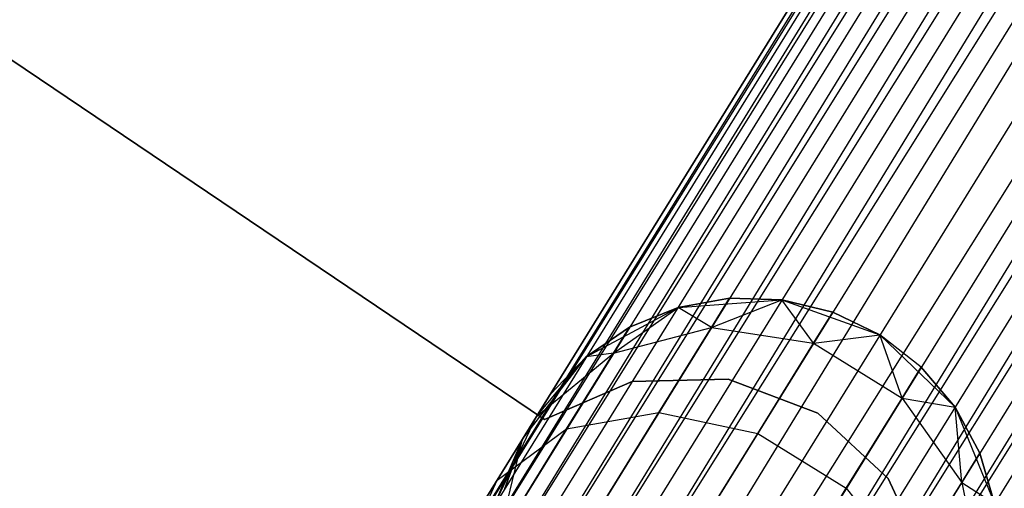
# Model space of a CAD drawing. Extents: x -102 to 102, y -101 to 102.
# Tile 88 of 256: x -34.71 to -30.78, y -51.19 to -49.32. Entities that reach past the tile are written whole.
import ezdxf

# ---------------------------------------------------------------- set-up
doc = ezdxf.new("R2010")
doc.units = 0
doc.header["$LTSCALE"] = 25.4
doc.layers.get('0').update_dxf_attribs({"linetype": 'CONTINUOUS'})

# ---------------------------------------------------------------- blocks, each defined once
blk = doc.blocks.new('NL2500011659_STL')
at = {"color": 0}
for p, q in [((-43.2726, -68.0589, -7.3955), (-23.5941, -36.277, -7.6045)), ((-23.5941, -36.277, -7.3955), (-43.2726, -68.0589, -7.3955)), ((-43.2726, -68.0589, -7.3955), (-23.5941, -36.277, -7.6045)), ((-23.5941, -36.277, -7.3955), (-43.2726, -68.0589, -7.3955)), ((-23.5941, -36.277, -7.6045), (-43.2357, -68.0818, -7.809)), ((-23.5941, -36.277, -7.6045), (-43.2357, -68.0818, -7.809)), ((-23.5571, -36.2999, -7.191), (-43.2726, -68.0589, -7.3955)), ((-23.5571, -36.2999, -7.191), (-43.2726, -68.0589, -7.3955)), ((-23.5571, -36.2999, -7.809), (-43.2357, -68.0818, -7.809)), ((-23.5571, -36.2999, -7.809), (-43.2357, -68.0818, -7.809)), ((-43.1634, -68.1266, -7), (-23.5571, -36.2999, -7.191)), ((-43.1634, -68.1266, -7), (-23.5571, -36.2999, -7.191)), ((-43.2357, -68.0818, -7.809), (-23.4848, -36.3446, -8)), ((-43.2357, -68.0818, -7.809), (-23.4848, -36.3446, -8)), ((-23.4848, -36.3446, -7), (-43.1634, -68.1266, -7)), ((-23.4848, -36.3446, -7), (-43.1634, -68.1266, -7)), ((-23.4848, -36.3446, -8), (-43.0589, -68.1912, -8.1691)), ((-23.4848, -36.3446, -8), (-43.0589, -68.1912, -8.1691)), ((-23.3804, -36.4093, -6.8309), (-43.1634, -68.1266, -7)), ((-23.3804, -36.4093, -6.8309), (-43.1634, -68.1266, -7)), ((-23.3804, -36.4093, -8.1691), (-43.0589, -68.1912, -8.1691)), ((-23.3804, -36.4093, -8.1691), (-43.0589, -68.1912, -8.1691)), ((-42.9268, -68.273, -6.691), (-23.3804, -36.4093, -6.8309)), ((-42.9268, -68.273, -6.691), (-23.3804, -36.4093, -6.8309)), ((-43.0589, -68.1912, -8.1691), (-23.2483, -36.4911, -8.309)), ((-43.0589, -68.1912, -8.1691), (-23.2483, -36.4911, -8.309)), ((-23.2483, -36.4911, -6.691), (-42.9268, -68.273, -6.691)), ((-23.2483, -36.4911, -6.691), (-42.9268, -68.273, -6.691)), ((-23.2483, -36.4911, -8.309), (-42.7729, -68.3683, -8.4135)), ((-23.2483, -36.4911, -8.309), (-42.7729, -68.3683, -8.4135)), ((-23.0943, -36.5864, -6.5865), (-42.9268, -68.273, -6.691)), ((-23.0943, -36.5864, -6.5865), (-42.9268, -68.273, -6.691)), ((-23.0943, -36.5864, -8.4135), (-42.7729, -68.3683, -8.4135)), ((-23.0943, -36.5864, -8.4135), (-42.7729, -68.3683, -8.4135)), ((-42.6038, -68.473, -6.5218), (-23.0943, -36.5864, -6.5865)), ((-42.6038, -68.473, -6.5218), (-23.0943, -36.5864, -6.5865)), ((-42.7729, -68.3683, -8.4135), (-22.9253, -36.6911, -8.4782)), ((-42.7729, -68.3683, -8.4135), (-22.9253, -36.6911, -8.4782)), ((-22.9253, -36.6911, -6.5218), (-42.6038, -68.473, -6.5218)), ((-22.9253, -36.6911, -6.5218), (-42.6038, -68.473, -6.5218)), ((-22.9253, -36.6911, -8.4782), (-42.4271, -68.5825, -8.5)), ((-22.9253, -36.6911, -8.4782), (-42.4271, -68.5825, -8.5)), ((-22.7485, -36.8005, -6.5), (-42.4271, -68.5825, -6.5)), ((-22.7485, -36.8005, -6.5), (-42.4271, -68.5825, -6.5)), ((-22.7485, -36.8005, -8.5), (-42.4271, -68.5825, -8.5)), ((-22.7485, -36.8005, -8.5), (-42.4271, -68.5825, -8.5)), ((-22.5718, -36.91, -8.4782), (-42.4271, -68.5825, -8.5)), ((-22.5718, -36.91, -8.4782), (-42.4271, -68.5825, -8.5)), ((-22.5718, -36.91, -6.5218), (-42.2503, -68.6919, -6.5218)), ((-22.5718, -36.91, -6.5218), (-42.2503, -68.6919, -6.5218)), ((-22.5718, -36.91, -8.4782), (-42.0813, -68.7966, -8.4135)), ((-22.5718, -36.91, -8.4782), (-42.0813, -68.7966, -8.4135)), ((-22.4027, -37.0146, -6.5865), (-42.2503, -68.6919, -6.5218)), ((-22.4027, -37.0146, -6.5865), (-42.2503, -68.6919, -6.5218)), ((-22.4027, -37.0146, -8.4135), (-42.0813, -68.7966, -8.4135)), ((-22.4027, -37.0146, -8.4135), (-42.0813, -68.7966, -8.4135)), ((-41.9273, -68.8919, -6.691), (-22.4027, -37.0146, -6.5865)), ((-41.9273, -68.8919, -6.691), (-22.4027, -37.0146, -6.5865)), ((-42.0813, -68.7966, -8.4135), (-22.2488, -37.1099, -8.309)), ((-42.0813, -68.7966, -8.4135), (-22.2488, -37.1099, -8.309)), ((-22.2488, -37.1099, -6.691), (-41.9273, -68.8919, -6.691)), ((-22.2488, -37.1099, -6.691), (-41.9273, -68.8919, -6.691)), ((-22.2488, -37.1099, -8.309), (-41.7952, -68.9737, -8.1691)), ((-22.2488, -37.1099, -8.309), (-41.7952, -68.9737, -8.1691)), ((-22.1167, -37.1917, -6.8309), (-41.9273, -68.8919, -6.691)), ((-22.1167, -37.1917, -6.8309), (-41.9273, -68.8919, -6.691)), ((-22.1167, -37.1917, -8.1691), (-41.7952, -68.9737, -8.1691)), ((-22.1167, -37.1917, -8.1691), (-41.7952, -68.9737, -8.1691)), ((-32.6167, -50.911, -312), (-34.9463, -49.3401, -312)), ((-34.9463, -49.3401, -314), (-32.6167, -50.911, -314)), ((-34.9463, -49.3401, -314), (-32.6167, -50.911, -314)), ((-32.6167, -50.911, -312), (-34.9463, -49.3401, -312)), ((-31.877, -50.427, -309.5), (-32.0827, -50.4641, -309.5)), ((-32.0827, -50.4641, -314), (-31.877, -50.427, -309.5)), ((-31.877, -50.427, -309.5), (-32.0827, -50.4641, -309.5)), ((-32.0827, -50.4641, -314), (-31.877, -50.427, -309.5)), ((-32.0827, -50.4641, -314), (-31.6681, -50.4334, -314)), ((-32.0827, -50.4641, -314), (-31.6681, -50.4334, -314)), ((-31.9494, -50.5439, -308.632), (-31.877, -50.427, -309.5)), ((-31.9494, -50.5439, -308.632), (-31.877, -50.427, -309.5)), ((-31.9494, -50.5439, -308.632), (-31.6681, -50.4334, -309.5)), ((-31.9494, -50.5439, -308.632), (-31.6681, -50.4334, -309.5)), ((-31.6681, -50.4334, -309.5), (-31.877, -50.427, -309.5)), ((-31.877, -50.427, -309.5), (-31.6681, -50.4334, -314)), ((-31.877, -50.427, -309.5), (-31.6681, -50.4334, -314)), ((-31.6681, -50.4334, -309.5), (-31.877, -50.427, -309.5)), ((-31.6681, -50.4334, -314), (-31.2767, -50.574, -314)), ((-31.5417, -50.6071, -308.5797), (-31.6681, -50.4334, -309.5)), ((-31.5417, -50.6071, -308.5797), (-31.6681, -50.4334, -309.5)), ((-31.465, -50.4832, -309.5), (-31.6681, -50.4334, -309.5)), ((-31.6681, -50.4334, -314), (-31.2767, -50.574, -314)), ((-31.6681, -50.4334, -314), (-31.465, -50.4832, -309.5)), ((-31.6681, -50.4334, -309.5), (-31.6681, -50.4334, -314)), ((-31.6681, -50.4334, -309.5), (-31.6681, -50.4334, -314)), ((-31.465, -50.4832, -309.5), (-31.6681, -50.4334, -309.5)), ((-31.6681, -50.4334, -314), (-31.465, -50.4832, -309.5)), ((-32.4491, -50.6609, -314), (-32.0827, -50.4641, -314)), ((-32.4491, -50.6609, -314), (-32.0827, -50.4641, -314)), ((-32.3407, -50.6473, -308.7274), (-32.0827, -50.4641, -309.5)), ((-32.3407, -50.6473, -308.7274), (-32.0827, -50.4641, -309.5)), ((-32.0827, -50.4641, -309.5), (-32.2763, -50.5432, -309.5)), ((-32.2763, -50.5432, -309.5), (-32.0827, -50.4641, -314)), ((-32.2763, -50.5432, -309.5), (-32.0827, -50.4641, -314)), ((-32.0827, -50.4641, -309.5), (-32.2763, -50.5432, -309.5)), ((-31.9494, -50.5439, -308.632), (-32.0827, -50.4641, -309.5)), ((-31.9494, -50.5439, -308.632), (-32.0827, -50.4641, -309.5)), ((-32.0827, -50.4641, -309.5), (-32.0827, -50.4641, -314)), ((-32.0827, -50.4641, -309.5), (-32.0827, -50.4641, -314)), ((-31.5417, -50.6071, -308.5797), (-31.465, -50.4832, -309.5)), ((-31.5417, -50.6071, -308.5797), (-31.465, -50.4832, -309.5)), ((-31.2767, -50.574, -309.5), (-31.465, -50.4832, -309.5)), ((-31.465, -50.4832, -309.5), (-31.2767, -50.574, -314)), ((-31.2767, -50.574, -309.5), (-31.465, -50.4832, -309.5)), ((-31.465, -50.4832, -309.5), (-31.2767, -50.574, -314)), ((-32.2763, -50.5432, -309.5), (-32.4491, -50.6609, -309.5)), ((-32.4491, -50.6609, -314), (-32.2763, -50.5432, -309.5)), ((-32.2763, -50.5432, -309.5), (-32.4491, -50.6609, -309.5)), ((-32.4491, -50.6609, -314), (-32.2763, -50.5432, -309.5)), ((-32.3407, -50.6473, -308.7274), (-32.2763, -50.5432, -309.5)), ((-32.3407, -50.6473, -308.7274), (-32.2763, -50.5432, -309.5)), ((-32.3407, -50.6473, -308.7274), (-31.9494, -50.5439, -308.632)), ((-32.3407, -50.6473, -308.7274), (-31.9494, -50.5439, -308.632)), ((-32.1594, -50.8831, -307.8489), (-31.9494, -50.5439, -308.632)), ((-32.1594, -50.8831, -307.8489), (-31.9494, -50.5439, -308.632)), ((-31.9494, -50.5439, -308.632), (-31.5417, -50.6071, -308.5797)), ((-31.9494, -50.5439, -308.632), (-31.5417, -50.6071, -308.5797)), ((-31.5417, -50.6071, -308.5797), (-31.2767, -50.574, -309.5)), ((-31.5417, -50.6071, -308.5797), (-31.2767, -50.574, -309.5)), ((-31.2767, -50.574, -314), (-30.9764, -50.8617, -314)), ((-31.1882, -50.826, -308.5797), (-31.2767, -50.574, -309.5)), ((-31.1882, -50.826, -308.5797), (-31.2767, -50.574, -309.5)), ((-31.1115, -50.7021, -309.5), (-31.2767, -50.574, -309.5)), ((-31.2767, -50.574, -309.5), (-31.2767, -50.574, -314)), ((-31.2767, -50.574, -309.5), (-31.2767, -50.574, -314)), ((-31.1115, -50.7021, -309.5), (-31.2767, -50.574, -309.5)), ((-31.1115, -50.7021, -309.5), (-31.2767, -50.574, -314)), ((-31.1115, -50.7021, -309.5), (-31.2767, -50.574, -314)), ((-31.2767, -50.574, -314), (-30.9764, -50.8617, -314)), ((-31.7644, -50.9667, -307.7495), (-31.5417, -50.6071, -308.5797)), ((-31.7644, -50.9667, -307.7495), (-31.5417, -50.6071, -308.5797)), ((-31.5417, -50.6071, -308.5797), (-31.1882, -50.826, -308.5797)), ((-31.5417, -50.6071, -308.5797), (-31.1882, -50.826, -308.5797)), ((-32.7038, -50.9896, -314), (-32.4491, -50.6609, -314)), ((-32.7038, -50.9896, -314), (-32.4491, -50.6609, -314)), ((-32.6479, -50.8994, -308.8497), (-32.3407, -50.6473, -308.7274)), ((-32.6479, -50.8994, -308.8497), (-32.3407, -50.6473, -308.7274)), ((-32.6479, -50.8994, -308.8497), (-32.4491, -50.6609, -309.5)), ((-32.6479, -50.8994, -308.8497), (-32.4491, -50.6609, -309.5)), ((-32.4491, -50.6609, -309.5), (-32.5937, -50.8118, -309.5)), ((-32.5937, -50.8118, -309.5), (-32.4491, -50.6609, -314)), ((-32.5937, -50.8118, -309.5), (-32.4491, -50.6609, -314)), ((-32.4491, -50.6609, -309.5), (-32.5937, -50.8118, -309.5)), ((-32.5276, -50.9492, -308.0305), (-32.3407, -50.6473, -308.7274)), ((-32.5276, -50.9492, -308.0305), (-32.3407, -50.6473, -308.7274)), ((-32.3407, -50.6473, -308.7274), (-32.4491, -50.6609, -309.5)), ((-32.3407, -50.6473, -308.7274), (-32.4491, -50.6609, -309.5)), ((-32.4491, -50.6609, -309.5), (-32.4491, -50.6609, -314)), ((-32.4491, -50.6609, -309.5), (-32.4491, -50.6609, -314)), ((-31.1882, -50.826, -308.5797), (-31.1115, -50.7021, -309.5)), ((-31.1882, -50.826, -308.5797), (-31.1115, -50.7021, -309.5)), ((-30.9764, -50.8617, -309.5), (-31.1115, -50.7021, -309.5)), ((-31.1115, -50.7021, -309.5), (-30.9764, -50.8617, -314)), ((-31.1115, -50.7021, -309.5), (-30.9764, -50.8617, -314)), ((-30.9764, -50.8617, -309.5), (-31.1115, -50.7021, -309.5)), ((-31.8828, -50.7506, -312), (-32.2654, -50.7593, -312)), ((-32.2654, -50.7593, -314), (-31.8828, -50.7506, -314)), ((-32.2654, -50.7593, -314), (-31.8828, -50.7506, -314)), ((-31.8828, -50.7506, -312), (-32.2654, -50.7593, -312)), ((-31.525, -50.8863, -312), (-31.8828, -50.7506, -312)), ((-31.8828, -50.7506, -312), (-31.8828, -50.7506, -314)), ((-31.8828, -50.7506, -314), (-31.525, -50.8863, -314)), ((-31.8828, -50.7506, -312), (-31.8828, -50.7506, -314)), ((-31.8828, -50.7506, -314), (-31.525, -50.8863, -314)), ((-31.525, -50.8863, -312), (-31.8828, -50.7506, -312)), ((-32.2654, -50.7593, -312), (-32.6167, -50.911, -312)), ((-32.6167, -50.911, -314), (-32.2654, -50.7593, -314)), ((-32.6167, -50.911, -314), (-32.2654, -50.7593, -314)), ((-32.2654, -50.7593, -312), (-32.6167, -50.911, -312)), ((-32.2654, -50.7593, -312), (-32.2654, -50.7593, -314)), ((-32.2654, -50.7593, -312), (-32.2654, -50.7593, -314)), ((-32.7038, -50.9896, -314), (-32.5937, -50.8118, -309.5)), ((-32.7038, -50.9896, -314), (-32.5937, -50.8118, -309.5)), ((-32.6479, -50.8994, -308.8497), (-32.5937, -50.8118, -309.5)), ((-32.6479, -50.8994, -308.8497), (-32.5937, -50.8118, -309.5)), ((-31.4109, -51.1856, -307.7495), (-31.1882, -50.826, -308.5797)), ((-31.4109, -51.1856, -307.7495), (-31.1882, -50.826, -308.5797)), ((-31.1882, -50.826, -308.5797), (-30.9764, -50.8617, -309.5)), ((-31.1882, -50.826, -308.5797), (-30.9764, -50.8617, -309.5)), ((-31.1882, -50.826, -308.5797), (-30.9499, -51.1627, -308.632)), ((-31.1882, -50.826, -308.5797), (-30.9499, -51.1627, -308.632)), ((-30.9764, -50.8617, -314), (-30.8191, -51.2466, -314)), ((-30.9499, -51.1627, -308.632), (-30.9764, -50.8617, -309.5)), ((-30.9499, -51.1627, -308.632), (-30.9764, -50.8617, -309.5)), ((-30.8775, -51.0458, -309.5), (-30.9764, -50.8617, -309.5)), ((-30.9764, -50.8617, -314), (-30.8775, -51.0458, -309.5)), ((-30.9764, -50.8617, -314), (-30.8191, -51.2466, -314)), ((-30.9764, -50.8617, -309.5), (-30.9764, -50.8617, -314)), ((-30.9764, -50.8617, -309.5), (-30.9764, -50.8617, -314)), ((-30.8775, -51.0458, -309.5), (-30.9764, -50.8617, -309.5)), ((-30.9764, -50.8617, -314), (-30.8775, -51.0458, -309.5)), ((-32.818, -51.2567, -308.9774), (-32.6479, -50.8994, -308.8497)), ((-32.818, -51.2567, -308.9774), (-32.6479, -50.8994, -308.8497)), ((-32.8053, -51.1536, -308.263), (-32.6479, -50.8994, -308.8497)), ((-32.8053, -51.1536, -308.263), (-32.6479, -50.8994, -308.8497)), ((-32.6479, -50.8994, -308.8497), (-32.7038, -50.9896, -309.5)), ((-32.6479, -50.8994, -308.8497), (-32.7038, -50.9896, -309.5)), ((-32.6167, -50.911, -312), (-32.6167, -50.911, -314)), ((-32.6167, -50.911, -312), (-32.6167, -50.911, -314)), ((-32.5276, -50.9492, -308.0305), (-32.1594, -50.8831, -307.8489)), ((-32.5276, -50.9492, -308.0305), (-32.1594, -50.8831, -307.8489)), ((-32.4866, -51.4115, -307.2274), (-32.1594, -50.8831, -307.8489)), ((-32.4866, -51.4115, -307.2274), (-32.1594, -50.8831, -307.8489)), ((-32.1594, -50.8831, -307.8489), (-31.7644, -50.9667, -307.7495)), ((-32.1594, -50.8831, -307.8489), (-31.7644, -50.9667, -307.7495)), ((-31.2443, -51.1464, -312), (-31.525, -50.8863, -312)), ((-31.525, -50.8863, -312), (-31.525, -50.8863, -314)), ((-31.525, -50.8863, -314), (-31.2443, -51.1464, -314)), ((-31.525, -50.8863, -312), (-31.525, -50.8863, -314)), ((-31.525, -50.8863, -314), (-31.2443, -51.1464, -314)), ((-31.2443, -51.1464, -312), (-31.525, -50.8863, -312)), ((-32.8188, -51.4194, -307.4774), (-32.5276, -50.9492, -308.0305)), ((-32.8188, -51.4194, -307.4774), (-32.5276, -50.9492, -308.0305)), ((-32.8053, -51.1536, -308.263), (-32.5276, -50.9492, -308.0305)), ((-32.8053, -51.1536, -308.263), (-32.5276, -50.9492, -308.0305)), ((-32.818, -51.2567, -308.9774), (-32.7038, -50.9896, -309.5)), ((-32.818, -51.2567, -308.9774), (-32.7038, -50.9896, -309.5)), ((-32.8027, -51.3935, -314), (-32.7038, -50.9896, -314)), ((-32.8027, -51.3935, -314), (-32.7038, -50.9896, -314)), ((-32.7038, -50.9896, -309.5), (-32.7744, -51.1863, -309.5)), ((-32.7744, -51.1863, -309.5), (-32.7038, -50.9896, -314)), ((-32.7744, -51.1863, -309.5), (-32.7038, -50.9896, -314)), ((-32.7038, -50.9896, -309.5), (-32.7744, -51.1863, -309.5)), ((-32.7038, -50.9896, -309.5), (-32.7038, -50.9896, -314)), ((-32.7038, -50.9896, -309.5), (-32.7038, -50.9896, -314)), ((-32.1113, -51.5269, -307.0906), (-31.7644, -50.9667, -307.7495)), ((-32.1113, -51.5269, -307.0906), (-31.7644, -50.9667, -307.7495)), ((-31.7644, -50.9667, -307.7495), (-31.4109, -51.1856, -307.7495)), ((-31.7644, -50.9667, -307.7495), (-31.4109, -51.1856, -307.7495)), ((-30.9499, -51.1627, -308.632), (-30.8775, -51.0458, -309.5)), ((-30.9499, -51.1627, -308.632), (-30.8775, -51.0458, -309.5)), ((-30.8191, -51.2466, -309.5), (-30.8775, -51.0458, -309.5)), ((-30.8775, -51.0458, -309.5), (-30.8191, -51.2466, -314)), ((-30.8775, -51.0458, -309.5), (-30.8191, -51.2466, -314)), ((-30.8191, -51.2466, -309.5), (-30.8775, -51.0458, -309.5)), ((-31.0819, -51.4929, -312), (-31.2443, -51.1464, -312)), ((-31.2443, -51.1464, -312), (-31.2443, -51.1464, -314)), ((-31.2443, -51.1464, -314), (-31.0819, -51.4929, -314)), ((-31.2443, -51.1464, -312), (-31.2443, -51.1464, -314)), ((-31.2443, -51.1464, -314), (-31.0819, -51.4929, -314)), ((-31.0819, -51.4929, -312), (-31.2443, -51.1464, -312)), ((-33.0504, -51.5494, -307.7974), (-32.8053, -51.1536, -308.263)), ((-33.0504, -51.5494, -307.7974), (-32.8053, -51.1536, -308.263)), ((-32.9445, -51.4609, -308.5061), (-32.8053, -51.1536, -308.263)), ((-32.9445, -51.4609, -308.5061), (-32.8053, -51.1536, -308.263)), ((-31.7577, -51.7458, -307.0906), (-31.4109, -51.1856, -307.7495)), ((-31.7577, -51.7458, -307.0906), (-31.4109, -51.1856, -307.7495)), ((-31.4109, -51.1856, -307.7495), (-31.1599, -51.502, -307.8489)), ((-31.4109, -51.1856, -307.7495), (-31.1599, -51.502, -307.8489)), ((-31.1599, -51.502, -307.8489), (-30.9499, -51.1627, -308.632)), ((-31.1599, -51.502, -307.8489), (-30.9499, -51.1627, -308.632)), ((-30.9499, -51.1627, -308.632), (-30.8191, -51.2466, -309.5)), ((-30.9499, -51.1627, -308.632), (-30.8191, -51.2466, -309.5)), ((-30.9499, -51.1627, -308.632), (-30.868, -51.5591, -308.7274)), ((-30.9499, -51.1627, -308.632), (-30.868, -51.5591, -308.7274))]:
    blk.add_line(p, q, dxfattribs=at)

msp = doc.modelspace()

# ---------------------------------------------------------------- block references
at = {"color": 0}
msp.add_blockref('NL2500011659_STL', (0, 0), dxfattribs=at)

doc.saveas('drawing.dxf')
